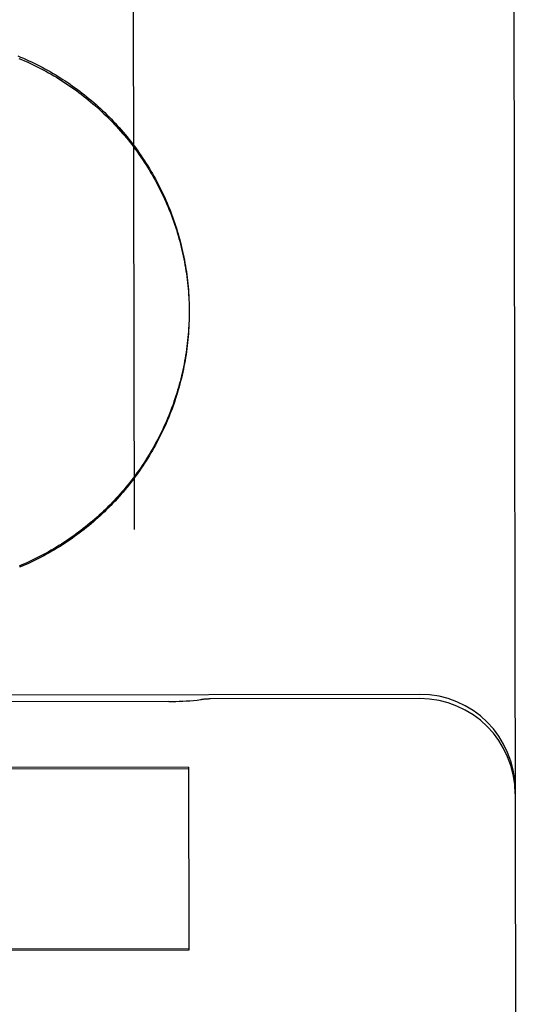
# Model space of a CAD drawing. Header units: inches. Extents: x 0 to 256, y 0 to 165.
# Tile 46 of 88: x 79.532 to 79.697, y 114.167 to 114.49. Entities that reach past the tile are written whole.
import ezdxf

# ---------------------------------------------------------------- set-up
doc = ezdxf.new("R2010")
doc.units = ezdxf.units.IN
doc.header["$LTSCALE"] = 14.0574402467
doc.header["$MEASUREMENT"] = 0
doc.linetypes.add('HIDDEN', pattern=[0.2, 0.1, -0.1])
doc.layers.add('02___PRT_ALL_AXES', color=7, linetype='CONTINUOUS')
doc.layers.add('DEFAULT_2', color=8, linetype='HIDDEN')

msp = doc.modelspace()

# ---------------------------------------------------------------- linework, layer by layer
at = {"layer": '02___PRT_ALL_AXES', "color": 8, "linetype": 'HIDDEN'}
for p, q in [((79.6636217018, 114.2681935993), (78.85112272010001, 114.2669072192)), ((79.5812383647, 114.2658307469), (79.4335124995, 114.2655968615)), ((79.6636239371, 114.2667817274), (79.5948740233, 114.2666728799))]:
    msp.add_line(p, q, dxfattribs=at)
at = {"layer": 'DEFAULT_2', "color": 8, "linetype": 'HIDDEN'}
for p, q in [((79.6936074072, 115.066767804), (79.6966080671, 113.1715011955)), ((79.5689118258, 114.8743930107), (79.56978593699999, 114.3222898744)), ((79.5877862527, 114.3979821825), (79.5878289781, 114.3963806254)), ((79.58782567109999, 114.3970018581), (79.5878571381, 114.3953951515)), ((79.5878544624, 114.3960211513), (79.5878745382, 114.394409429)), ((79.5878726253, 114.3950402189), (79.5878811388, 114.3934512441)), ((79.5878802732, 114.3939981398), (79.58787705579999, 114.3924377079)), ((79.587880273, 114.3939981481), (79.5878811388, 114.3934512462)), ((79.5878633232, 114.3920972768), (79.5878365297, 114.3904664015)), ((79.5878770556, 114.3930782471), (79.587862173, 114.3914519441)), ((79.5876790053, 114.2442752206), (79.4575543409, 114.2440692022)), ((79.4575549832, 114.2436634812), (79.5876796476, 114.2438694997)), ((79.5876790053, 114.2442752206), (79.5877739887, 114.1842821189)), ((79.587773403, 114.1846520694), (79.4576487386, 114.1844460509)), ((79.5877739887, 114.1842821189), (79.45764932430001, 114.1840761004))]:
    msp.add_line(p, q, dxfattribs=at)
for points in [[(79.5316365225, 114.4776138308), (79.53253947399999, 114.4772395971), (79.5334383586, 114.4768555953), (79.53433301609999, 114.4764618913), (79.53522341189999, 114.4760585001), (79.5361095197, 114.47564543), (79.5369911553, 114.4752227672), (79.5378681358, 114.4747905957), (79.5387404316, 114.4743489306), (79.5396080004, 114.4738977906), (79.5404706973, 114.4734372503), (79.541328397, 114.4729673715), (79.5421809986, 114.4724882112), (79.5430283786, 114.4719998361), (79.5438704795, 114.4715022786), (79.5447072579, 114.4709955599), (79.5455385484, 114.4704797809), (79.5463641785, 114.4699550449), (79.5471841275, 114.4694213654), (79.5479983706, 114.4688787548), (79.5488067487, 114.4683273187), (79.549609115, 114.4677671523), (79.5504054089, 114.4671982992), (79.5511955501, 114.4666208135), (79.5519794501, 114.4660347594), (79.5527570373, 114.4654401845), (79.5535281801, 114.4648371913), (79.55429273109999, 114.4642258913), (79.5550506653, 114.4636063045), (79.5558019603, 114.4629784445), (79.55654646, 114.4623424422), (79.5572840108, 114.4616984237), (79.5580145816, 114.4610464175), (79.55873812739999, 114.4603864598), (79.55945453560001, 114.4597186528), (79.5601637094, 114.4590430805), (79.5608655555, 114.458359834), (79.5615599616, 114.457669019), (79.5622468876, 114.4569706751), (79.562926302, 114.4562648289), (79.563598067, 114.4555516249), (79.5642620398, 114.4548312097), (79.5649182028, 114.4541036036), (79.5655665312, 114.4533688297), (79.5662069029, 114.4526270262), (79.56683920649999, 114.4518783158), (79.5674633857, 114.4511227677), (79.5680793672, 114.450360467), (79.5686870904, 114.4495914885), (79.5692865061, 114.4488158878), (79.5698775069, 114.4480338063), (79.5704599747, 114.4472453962), (79.5710338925, 114.4464506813), (79.5715992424, 114.445649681), (79.5721559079, 114.4448425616), (79.57270377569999, 114.4440294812), (79.5732428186, 114.4432104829), (79.5737729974, 114.442385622), (79.5742942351, 114.4415550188), (79.5748064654, 114.4407187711), (79.5753096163, 114.4398770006), (79.5758036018, 114.4390298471), (79.57628839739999, 114.4381773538), (79.5767639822, 114.437319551), (79.5772302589, 114.436456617), (79.5776871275, 114.4355887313), (79.57813457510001, 114.434715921), (79.5785725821, 114.43383822), (79.5790010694, 114.4329557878), (79.57941996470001, 114.432068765), (79.5798292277, 114.4311772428), (79.58022880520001, 114.4302813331), (79.5806186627, 114.4293811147), (79.5809987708, 114.4284766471), (79.5813690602, 114.4275681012), (79.5817294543, 114.4266556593), (79.5820799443, 114.4257393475), (79.5824205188, 114.4248191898), (79.5827511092, 114.4238953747), (79.5830716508, 114.4229680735), (79.5833821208, 114.422037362), (79.5836824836, 114.421103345), (79.58397271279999, 114.4201661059), (79.5842527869, 114.4192257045), (79.5845226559, 114.4182823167), (79.5847822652, 114.4173361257), (79.585031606, 114.4163871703), (79.5852706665, 114.4154354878), (79.5854994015, 114.4144812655), (79.5857177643, 114.4135246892), (79.5859257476, 114.4125658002), (79.58612333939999, 114.4116046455), (79.5863105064, 114.4106413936), (79.58648721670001, 114.4096761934), (79.586653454, 114.4087091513), (79.5868091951, 114.4077403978), (79.5869544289, 114.4067700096), (79.58708914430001, 114.4057980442), (79.5872133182, 114.4048246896), (79.5873269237, 114.4038501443), (79.58742996, 114.4028744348), (79.5875224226, 114.4018975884), (79.5876042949, 114.4009198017), (79.5876755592, 114.3999412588), (79.5877362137, 114.3989620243), (79.5877862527, 114.3979821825)], [(79.5319502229, 114.4768278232), (79.5328598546, 114.4764473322), (79.5337652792, 114.4760569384), (79.5346663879, 114.4756566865), (79.5355630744, 114.4752466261), (79.5364552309, 114.4748268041), (79.537342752, 114.4743972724), (79.5382255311, 114.4739580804), (79.5391034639, 114.4735092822), (79.539976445, 114.4730509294), (79.5408443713, 114.4725830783), (79.5417071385, 114.4721057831), (79.54256464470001, 114.4716191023), (79.5434167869, 114.4711230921), (79.54426346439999, 114.4706178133), (79.5451045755, 114.4701033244), (79.545940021, 114.4695796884), (79.5467697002, 114.4690469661), (79.5475935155, 114.4685052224), (79.5484113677, 114.4679545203), (79.5492231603, 114.4673949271), (79.5500287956, 114.4668265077), (79.5508281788, 114.4662493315), (79.5516212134, 114.4656634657), (79.5524078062, 114.4650689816), (79.55318786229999, 114.4644659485), (79.55396129, 114.4638544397), (79.5547279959, 114.4632345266), (79.5554878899, 114.4626062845), (79.55624088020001, 114.4619697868), (79.5569868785, 114.4613251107), (79.5577257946, 114.4606723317), (79.55845754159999, 114.4600115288), (79.5591820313, 114.4593427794), (79.55989917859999, 114.4586661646), (79.5606088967, 114.4579817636), (79.5613111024, 114.4572896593), (79.56200571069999, 114.4565899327), (79.5626926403, 114.4558826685), (79.563371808, 114.4551679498), (79.5640431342, 114.4544458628), (79.5647065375, 114.4537164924), (79.5653619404, 114.4529799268), (79.5660092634, 114.4522362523), (79.5666484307, 114.4514855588), (79.5672793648, 114.4507279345), (79.5679019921, 114.449963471), (79.5685162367, 114.4491922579), (79.56912202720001, 114.4484143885), (79.5697192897, 114.4476299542), (79.5703079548, 114.4468390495), (79.57088795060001, 114.4460417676), (79.57145920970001, 114.4452382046), (79.5720216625, 114.444428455), (79.5725752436, 114.4436126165), (79.5731198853, 114.442790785), (79.5736555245, 114.4419630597), (79.5741820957, 114.441129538), (79.5746995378, 114.4402903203), (79.57520778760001, 114.4394455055), (79.575706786, 114.4385951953), (79.5761964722, 114.4377394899), (79.57667678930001, 114.4368784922), (79.5771476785, 114.436012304), (79.5776090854, 114.4351410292), (79.5780609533, 114.4342647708), (79.5785032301, 114.433383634), (79.5789358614, 114.4324977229), (79.57935879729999, 114.431607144), (79.5797719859, 114.4307120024), (79.58017537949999, 114.4298124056), (79.5805689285, 114.42890846), (79.5809525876, 114.4280002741), (79.5813263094, 114.4270879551), (79.5816900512, 114.4261716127), (79.5820437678, 114.4252513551), (79.5823874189, 114.4243272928), (79.5827209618, 114.4233995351), (79.5830443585, 114.4224681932), (79.5833575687, 114.4215333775), (79.583660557, 114.4205951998), (79.5839532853, 114.4196537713), (79.5842357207, 114.4187092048), (79.58450782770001, 114.4177616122), (79.5847695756, 114.416811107), (79.5850209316, 114.4158578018), (79.58526186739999, 114.4149018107), (79.5854923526, 114.4139432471), (79.5857123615, 114.4129822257), (79.585921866, 114.4120188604), (79.58612084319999, 114.4110532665), (79.5863092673, 114.4100855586), (79.5864871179, 114.4091158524), (79.58665437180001, 114.4081442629), (79.5868110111, 114.4071709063), (79.5869570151, 114.4061958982), (79.58709236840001, 114.4052193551), (79.587217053, 114.4042413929), (79.5873310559, 114.4032621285), (79.5874343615, 114.4022816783), (79.5875269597, 114.4013001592), (79.5876088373, 114.400317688), (79.58767998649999, 114.3993343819), (79.587740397, 114.3983503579), (79.58779006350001, 114.3973657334)], [(79.5878389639, 114.3911165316), (79.5878001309, 114.3894811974), (79.587752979, 114.3884964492), (79.5876950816, 114.3875122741), (79.5876264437, 114.3865287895), (79.5875470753, 114.3855461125), (79.587456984, 114.3845643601), (79.5873561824, 114.3835836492), (79.5872446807, 114.3826040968), (79.587122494, 114.3816258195), (79.5869896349, 114.3806489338), (79.5868461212, 114.379673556), (79.5866919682, 114.3786998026), (79.5865271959, 114.3777277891), (79.58635182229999, 114.3767576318), (79.58616587, 114.3757894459), (79.5859693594, 114.3748233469), (79.5857623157, 114.3738594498), (79.5855447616, 114.3728978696), (79.5853167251, 114.3719387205), (79.5850782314, 114.3709821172), (79.5848293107, 114.3700281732), (79.58456999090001, 114.3690770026), (79.58430030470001, 114.3681287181), (79.5840202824, 114.3671834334), (79.5837299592, 114.3662412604), (79.5834293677, 114.365302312), (79.5831185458, 114.3643666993), (79.58279752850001, 114.3634345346), (79.5824663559, 114.3625059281), (79.5821250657, 114.3615809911), (79.58177370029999, 114.3606598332), (79.5814122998, 114.3597425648), (79.581040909, 114.3588292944), (79.5806595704, 114.3579201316), (79.5802683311, 114.3570151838), (79.5798672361, 114.3561145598), (79.5794563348, 114.3552183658), (79.57903567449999, 114.3543267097), (79.578605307, 114.3534396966), (79.5781652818, 114.3525574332), (79.5777156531, 114.3516800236), (79.5772564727, 114.3508075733), (79.576787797, 114.3499401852), (79.5763096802, 114.3490779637), (79.5758221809, 114.3482210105), (79.5753253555, 114.3473694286), (79.5748192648, 114.3465233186), (79.5743039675, 114.3456827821), (79.57377952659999, 114.3448479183), (79.5732460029, 114.3440188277), (79.5727034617, 114.343195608), (79.5721519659, 114.3423783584), (79.5715915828, 114.341567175), (79.5710223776, 114.3407621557), (79.5704444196, 114.3399633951), (79.5698577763, 114.3391709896), (79.5692625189, 114.3383850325), (79.56865871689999, 114.3376056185), (79.5680464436, 114.3368328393), (79.5674257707, 114.3360667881), (79.5667967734, 114.3353075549), (79.5661595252, 114.3345552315), (79.5655141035, 114.3338099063), (79.5648605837, 114.3330716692), (79.5641990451, 114.3323406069), (79.5635295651, 114.3316168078), (79.5628522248, 114.3309003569), (79.56216710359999, 114.3301913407), (79.56147428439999, 114.3294898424), (79.5607738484, 114.328795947), (79.5600658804, 114.3281097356), (79.55935046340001, 114.3274312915), (79.5586276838, 114.326760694), (79.5578976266, 114.3260980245), (79.55716038, 114.3254433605), (79.5564160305, 114.3247967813), (79.555664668, 114.3241583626), (79.5549063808, 114.3235281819), (79.5541412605, 114.3229063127), (79.553369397, 114.3222928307), (79.5525908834, 114.3216878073), (79.5518058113, 114.3210913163), (79.5510142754, 114.3205034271), (79.55021636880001, 114.3199242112), (79.5494121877, 114.3193537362), (79.54860182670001, 114.3187920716), (79.5477853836, 114.3182392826), (79.5469629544, 114.3176954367), (79.5461346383, 114.3171605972), (79.54530053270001, 114.3166348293), (79.5444607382, 114.316118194), (79.5436153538, 114.3156107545), (79.5427644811, 114.3151125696), (79.5419082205, 114.3146237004), (79.541046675, 114.3141442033), (79.5401799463, 114.3136741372), (79.53930813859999, 114.3132135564), (79.53843135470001, 114.3127625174), (79.5375497, 114.3123210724), (79.5366632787, 114.3118892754), (79.5357721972, 114.3114671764), (79.5348765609, 114.3110548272), (79.5339764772, 114.3106522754), (79.5330720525, 114.3102595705), (79.5321633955, 114.3098767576)], [(79.5878039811, 114.3901362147), (79.5877583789, 114.3891563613), (79.5877021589, 114.3881770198), (79.5876353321, 114.3871983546), (79.5875579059, 114.3862205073), (79.5874698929, 114.3852435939), (79.5873713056, 114.3842677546), (79.5872621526, 114.3832930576), (79.5871424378, 114.382319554), (79.58701218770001, 114.3813474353), (79.5868714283, 114.3803769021), (79.5867201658, 114.3794079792), (79.5865584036, 114.3784406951), (79.5863861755, 114.3774752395), (79.5862035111, 114.3765117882), (79.586010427, 114.3755504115), (79.5858069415, 114.3745912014), (79.58559308, 114.3736342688), (79.5853688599, 114.3726797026), (79.5851343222, 114.3717276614), (79.5848895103, 114.3707783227), (79.5846344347, 114.3698317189), (79.5843691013, 114.3688878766), (79.5840935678, 114.3679469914), (79.583807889, 114.3670092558), (79.5835120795, 114.3660747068), (79.58320615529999, 114.3651433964), (79.5828901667, 114.364215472), (79.5825641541, 114.3632910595), (79.58222816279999, 114.362370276), (79.581882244, 114.3614532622), (79.5815264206, 114.360540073), (79.5811607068, 114.3596307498), (79.5807851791, 114.3587254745), (79.58039991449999, 114.3578244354), (79.5800049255, 114.3569276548), (79.57960022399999, 114.3560351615), (79.5791858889, 114.3551471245), (79.5787619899, 114.3542636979), (79.57832856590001, 114.3533849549), (79.5778856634, 114.3525109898), (79.5774333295, 114.3516418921), (79.5769715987, 114.3507777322), (79.5765005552, 114.3499186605), (79.5760202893, 114.3490648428), (79.5755308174, 114.3482163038), (79.575032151, 114.3473730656), (79.5745243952, 114.3465353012), (79.57400765, 114.3457031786), (79.5734819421, 114.3448767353), (79.572947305, 114.3440560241), (79.5724038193, 114.3432411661), (79.57185155, 114.3424322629), (79.5712905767, 114.3416294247), (79.5707209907, 114.3408327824), (79.5701428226, 114.3400423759), (79.5695560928, 114.3392582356), (79.5689609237, 114.3384805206), (79.5683574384, 114.3377093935), (79.5677456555, 114.3369448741), (79.5671255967, 114.3361869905), (79.56649737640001, 114.3354358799), (79.5658610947, 114.3346916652), (79.565216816, 114.3339544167), (79.5645646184, 114.333224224), (79.5639045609, 114.3325011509), (79.56323668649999, 114.3317852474), (79.562561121, 114.3310766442), (79.5618779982, 114.3303754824), (79.5611873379, 114.3296817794), (79.56048915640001, 114.3289955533), (79.5597835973, 114.3283169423), (79.55907079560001, 114.3276460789), (79.5583507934, 114.3269829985), (79.5576236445, 114.3263277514), (79.5568894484, 114.3256804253), (79.55614828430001, 114.3250410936), (79.5554002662, 114.3244098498), (79.5546455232, 114.3237868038), (79.5538840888, 114.3231719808), (79.5531159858, 114.3225654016), (79.552341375, 114.32196719), (79.5515604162, 114.3213774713), (79.55077313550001, 114.3207962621), (79.5499795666, 114.3202235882), (79.5491798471, 114.3196595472), (79.54837409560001, 114.319104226), (79.54756240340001, 114.3185576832), (79.5467448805, 114.3180199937), (79.5459215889, 114.3174911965), (79.5450925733, 114.3169713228), (79.5442579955, 114.3164604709), (79.5434180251, 114.3159587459), (79.54257268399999, 114.3154661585), (79.5417219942, 114.3149827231), (79.5408661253, 114.314508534), (79.5400052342, 114.3140436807), (79.5391393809, 114.3135881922), (79.5382686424, 114.3131421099), (79.5373931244, 114.3127054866), (79.5365129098, 114.3122783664), (79.5356281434, 114.3118608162), (79.53473898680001, 114.3114529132), (79.5338454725, 114.3110546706), (79.532947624, 114.3106661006), (79.5320456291, 114.3102872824)], [(79.58123739, 114.2658307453), (79.5822911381, 114.2658388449), (79.58344008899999, 114.2658622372), (79.5845959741, 114.265900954), (79.585758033, 114.2659550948), (79.5869256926, 114.2660247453), (79.5880983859, 114.2661099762), (79.5892755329, 114.2662108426), (79.5904565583, 114.266327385), (79.5916408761, 114.2664596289), (79.5919085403, 114.2664916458)]]:
    msp.add_lwpolyline(points, dxfattribs=at)
for centre, radius, start, end in [((79.663671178, 114.2369436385), 0.03125, 0.0907128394, 90.09071283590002), ((79.5949136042, 114.2416729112), 0.025, 90.09071283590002, 96.90415722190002), ((79.6636734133, 114.2355317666), 0.03125, 0.09071283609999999, 90.0907128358)]:
    msp.add_arc(centre, radius, start, end, dxfattribs=at)

doc.saveas('drawing.dxf')
